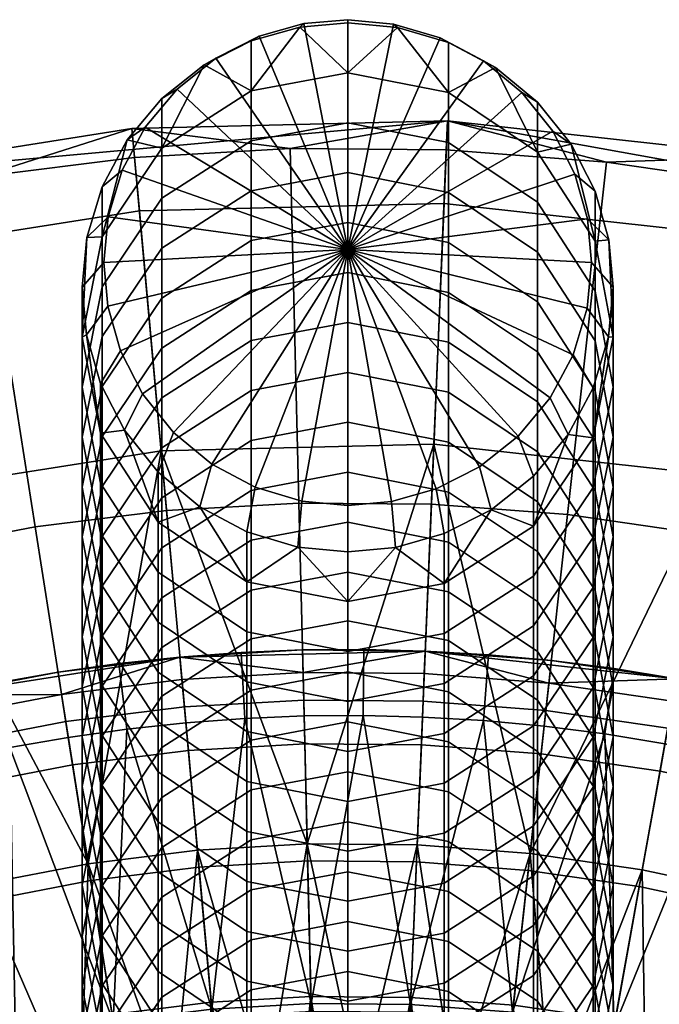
# Model space of a CAD drawing. Header units: millimetres. Extents: x -180 to 180, y -184 to 183.
# Tile 74 of 78: x -25 to 23, y 109 to 183. Entities that reach past the tile are written whole.
import ezdxf

# ---------------------------------------------------------------- set-up
doc = ezdxf.new("R2010")
doc.units = ezdxf.units.MM
doc.layers.add('Model', color=40, linetype='Continuous', true_color=0xffbf00)

msp = doc.modelspace()

# ---------------------------------------------------------------- meshes
at = {"layer": 'Model'}
mesh = msp.add_polyface(dxfattribs=at)
corners = [(-20, 159.274, 1613.058), (-19.675, 159.458, 1659.76), (-20, 163.038, 1659.469), (0, 165.88, 1694.501), (-18.367, 164.903, 1682.456), (-18.068, 161.614, 1682.723), (0, 165.88, 1694.501), (-17.111, 158.249, 1682.996), (-18.632, 155.793, 1660.057), (-18.5, 166.848, 1612.444), (-18.5, 163.083, 1566.034), (-20, 155.51, 1566.648), (-19.644, 166.784, 1659.165), (-18.5, 170.612, 1658.855), (0, 165.88, 1694.501), (-16.99, 171.858, 1681.892), (-18.04, 168.343, 1682.177), (0, 165.88, 1694.501), (-13.994, 165.987, 1519.082), (-13.994, 162.223, 1472.671), (-18.5, 155.555, 1473.212), (-18.5, 159.319, 1519.623), (-13.994, 169.752, 1565.493), (-13.994, 173.516, 1611.903), (-16.61, 174.142, 1658.568), (-13.994, 177.28, 1658.314), (0, 165.88, 1694.501), (-12.851, 177.982, 1681.395), (-15.254, 175.1, 1681.629), (0, 165.88, 1694.501), (-7.269, 162.788, 1425.91), (-7.269, 159.024, 1379.499), (-13.994, 154.695, 1379.85), (-13.994, 158.459, 1426.261), (-7.269, 166.553, 1472.32), (-7.269, 170.317, 1518.731), (-7.269, 174.081, 1565.141), (-7.269, 177.845, 1611.552), (-10.815, 179.807, 1658.109), (-7.269, 181.61, 1657.963), (0, 165.88, 1694.501), (-6.676, 181.958, 1681.073), (-9.932, 180.303, 1681.207), (0, 165.88, 1694.501), (0, 164.152, 1425.799), (0, 160.387, 1379.389), (0, 167.916, 1472.21), (0, 171.68, 1518.62), (0, 175.444, 1565.031), (0, 179.209, 1611.442), (-3.593, 182.649, 1657.879), (0, 182.973, 1657.852), (0, 165.88, 1694.501), (0, 183.21, 1680.971), (-3.299, 182.912, 1680.995), (0, 165.88, 1694.501)]
mesh.append_faces([[corners[k] for k in face] for face in [(0, 1, 2, 2), (3, 4, 5, 5), (6, 5, 7, 7), (5, 1, 8, 7), (4, 2, 1, 5), (9, 10, 11, 0), (12, 0, 2, 2), (9, 12, 13, 13), (0, 12, 9, 9), (14, 15, 16, 16), (17, 16, 4, 4), (16, 12, 2, 4), (15, 13, 12, 16), (18, 19, 20, 21), (22, 18, 21, 10), (23, 22, 10, 9), (24, 9, 13, 13), (23, 24, 25, 25), (9, 24, 23, 23), (26, 27, 28, 28), (29, 28, 15, 15), (28, 24, 13, 15), (27, 25, 24, 28), (30, 31, 32, 33), (34, 30, 33, 19), (35, 34, 19, 18), (36, 35, 18, 22), (37, 36, 22, 23), (38, 23, 25, 25), (37, 38, 39, 39), (23, 38, 37, 37), (40, 41, 42, 42), (43, 42, 27, 27), (42, 38, 25, 27), (41, 39, 38, 42), (44, 45, 31, 30), (46, 44, 30, 34), (47, 46, 34, 35), (48, 47, 35, 36), (49, 48, 36, 37), (50, 37, 39, 39), (49, 50, 51, 51), (37, 50, 49, 49), (52, 53, 54, 54), (55, 54, 41, 41), (54, 50, 39, 41), (53, 51, 50, 54)]])
mesh = msp.add_polyface(dxfattribs=at)
corners = [(7.598, 162.657, 1425.92), (7.598, 158.893, 1379.51), (0, 160.387, 1379.389), (0, 164.152, 1425.799), (7.598, 166.421, 1472.331), (0, 167.916, 1472.21), (7.598, 170.186, 1518.742), (0, 171.68, 1518.62), (7.598, 173.95, 1565.152), (0, 175.444, 1565.031), (7.598, 177.714, 1611.563), (0, 179.209, 1611.442), (3.758, 182.618, 1657.881), (0, 182.973, 1657.852), (7.598, 181.478, 1657.973), (0, 165.88, 1694.501), (6.978, 181.837, 1681.083), (3.451, 182.884, 1680.998), (0, 165.88, 1694.501), (0, 183.21, 1680.971), (14.289, 161.93, 1472.695), (14.289, 158.165, 1426.285), (14.289, 165.694, 1519.106), (14.289, 169.458, 1565.516), (14.289, 173.222, 1611.927), (11.14, 179.595, 1658.126), (14.289, 176.987, 1658.338), (0, 165.88, 1694.501), (13.122, 177.712, 1681.417), (10.23, 180.107, 1681.223), (0, 165.88, 1694.501), (18.632, 158.991, 1519.65), (18.632, 155.226, 1473.239), (18.632, 162.755, 1566.06), (18.632, 166.519, 1612.471), (16.824, 173.818, 1658.595), (18.632, 170.284, 1658.881), (0, 165.88, 1694.501), (17.111, 171.557, 1681.916), (15.45, 174.802, 1681.653), (0, 165.88, 1694.501), (20, 159.274, 1613.058), (20, 155.51, 1566.648), (19.675, 166.619, 1659.179), (20, 163.038, 1659.469), (0, 165.88, 1694.501), (18.367, 164.903, 1682.456), (18.068, 168.191, 1682.189), (0, 165.88, 1694.501), (19.644, 159.292, 1659.773), (0, 165.88, 1694.501), (16.99, 157.948, 1683.02), (18.04, 161.463, 1682.735), (0, 165.88, 1694.501), (18.5, 155.465, 1660.083), (0, 165.88, 1694.501), (15.254, 154.706, 1683.283)]
mesh.append_faces([[corners[k] for k in face] for face in [(0, 1, 2, 3), (4, 0, 3, 5), (6, 4, 5, 7), (8, 6, 7, 9), (10, 8, 9, 11), (12, 11, 13, 13), (10, 12, 14, 14), (11, 12, 10, 10), (15, 16, 17, 17), (18, 17, 19, 19), (17, 12, 13, 19), (16, 14, 12, 17), (20, 21, 0, 4), (22, 20, 4, 6), (23, 22, 6, 8), (24, 23, 8, 10), (25, 10, 14, 14), (24, 25, 26, 26), (10, 25, 24, 24), (27, 28, 29, 29), (30, 29, 16, 16), (29, 25, 14, 16), (28, 26, 25, 29), (31, 32, 20, 22), (33, 31, 22, 23), (34, 33, 23, 24), (35, 24, 26, 26), (34, 35, 36, 36), (24, 35, 34, 34), (37, 38, 39, 39), (40, 39, 28, 28), (39, 35, 26, 28), (38, 36, 35, 39), (41, 42, 33, 34), (43, 34, 36, 36), (41, 43, 44, 44), (34, 43, 41, 41), (45, 46, 47, 47), (48, 47, 38, 38), (47, 43, 36, 38), (46, 44, 43, 47), (49, 41, 44, 44), (50, 51, 52, 52), (53, 52, 46, 46), (52, 49, 44, 46), (51, 54, 49, 52), (55, 56, 51, 51)]])
mesh = msp.add_polyface(dxfattribs=at)
corners = [(-27.716, 171.373, 36.369), (-39.255, 169.159, 36.369), (-39.739, 171.296, 66.971), (-16.254, 175.002, 66.971), (-16.056, 172.82, 36.369), (-4.325, 173.494, 36.369), (7.516, 175.58, 66.971), (7.424, 173.392, 36.369), (-3.675, 146.773, 4.916), (-13.642, 146.2, 4.916), (6.308, 146.686, 4.916), (5.688, 131.842, 0.022), (-3.314, 131.921, 0.022), (-12.301, 131.404, 0.022), (-23.55, 144.971, 4.916), (-33.354, 143.09, 4.916), (-21.234, 130.296, 0.022), (-30.074, 128.6, 0.022), (-39.739, 171.296, 155.81), (7.516, 175.58, 155.81), (-16.254, 175.002, 246.895), (7.516, 175.58, 246.895), (-39.739, 171.296, 246.895), (-34.355, 147.51, 329.178), (-14.051, 150.714, 329.178), (-15.691, 168.802, 289.805), (-38.365, 165.224, 289.805), (6.497, 151.214, 329.178), (7.256, 169.36, 289.805), (-3.05, 121.076, 363.144), (5.235, 121.004, 363.144), (-19.543, 119.581, 363.144), (-11.321, 120.601, 363.144), (-3.364, 133.992, 266.272), (-12.488, 133.468, 266.272), (-12.642, 135.165, 218.561), (5.845, 135.615, 218.561), (5.774, 133.912, 266.272), (-12.642, 135.165, 129.722), (5.845, 135.615, 129.722), (-30.908, 132.283, 218.561), (-30.908, 132.283, 129.722), (-26.38, 133.229, 52.6), (-21.823, 134.026, 52.6), (-21.823, 134.026, 63.618), (-26.38, 133.229, 63.618), (-17.241, 134.671, 52.6), (-12.642, 135.165, 52.6), (-12.642, 135.165, 63.618), (-17.241, 134.671, 63.618), (-12.642, 135.165, 85.653), (-21.823, 134.026, 85.653), (-8.028, 135.507, 52.6), (-3.406, 135.696, 52.6), (-3.406, 135.696, 63.618), (-8.028, 135.507, 63.618), (1.221, 135.732, 52.6), (5.845, 135.615, 52.6), (5.845, 135.615, 63.618), (1.221, 135.732, 63.618), (-3.406, 135.696, 85.653), (5.845, 135.615, 85.653), (-50.373, 166.262, 36.369), (-42.801, 140.628, 4.916), (-38.592, 126.38, 0.022)]
mesh.append_faces([[corners[k] for k in face] for face in [(0, 1, 2, 2), (3, 4, 0, 0), (2, 3, 0, 0), (5, 4, 3, 3), (6, 7, 5, 5), (3, 6, 5, 5), (4, 5, 8, 9), (5, 7, 10, 8), (8, 10, 11, 12), (9, 8, 12, 13), (1, 0, 14, 15), (0, 4, 9, 14), (14, 9, 13, 16), (15, 14, 16, 17), (3, 2, 18, 18), (19, 6, 3, 3), (18, 19, 3, 3), (20, 21, 19, 19), (18, 22, 20, 20), (19, 18, 20, 20), (23, 24, 25, 26), (24, 27, 28, 25), (25, 28, 21, 20), (26, 25, 20, 22), (29, 30, 27, 27), (27, 24, 29, 29), (31, 32, 24, 24), (24, 23, 31, 31), (33, 34, 35, 35), (36, 37, 33, 33), (35, 36, 33, 33), (38, 39, 36, 35), (35, 40, 41, 38), (42, 43, 44, 45), (46, 47, 48, 49), (43, 46, 49, 44), (49, 48, 50, 50), (51, 44, 49, 49), (50, 51, 49, 49), (45, 44, 51, 51), (52, 53, 54, 55), (47, 52, 55, 48), (56, 57, 58, 59), (53, 56, 59, 54), (60, 54, 59, 59), (61, 60, 59, 59), (55, 54, 60, 60), (50, 48, 55, 55), (60, 50, 55, 55), (60, 61, 39, 39), (38, 50, 60, 60), (39, 38, 60, 60), (51, 50, 38, 38), (38, 41, 51, 51), (62, 1, 15, 63), (63, 15, 17, 64)]])
mesh = msp.add_polyface(dxfattribs=at)
corners = [(19.496, 172.475, 36.369), (7.424, 173.392, 36.369), (7.516, 175.58, 66.971), (31.864, 172.894, 66.971), (31.477, 170.739, 36.369), (26.745, 144.431, 4.916), (36.801, 142.267, 4.916), (33.182, 127.858, 0.022), (24.115, 129.809, 0.022), (16.565, 145.907, 4.916), (6.308, 146.686, 4.916), (14.936, 131.14, 0.022), (5.688, 131.842, 0.022), (7.516, 175.58, 155.81), (55.623, 166.927, 155.81), (7.516, 175.58, 246.895), (31.864, 172.894, 246.895), (6.497, 151.214, 329.178), (27.547, 148.893, 329.178), (30.762, 166.767, 289.805), (7.256, 169.36, 289.805), (22.195, 119.133, 363.144), (30.54, 117.337, 363.144), (13.747, 120.357, 363.144), (5.235, 121.004, 363.144), (15.163, 133.199, 266.272), (5.774, 133.912, 266.272), (5.845, 135.615, 218.561), (24.783, 133.526, 218.561), (24.482, 131.849, 266.272), (33.687, 129.867, 266.272), (32.381, 124.667, 285.868), (23.533, 126.571, 285.868), (14.575, 127.869, 285.868), (5.55, 128.555, 285.868), (21.967, 117.868, 304.158), (13.606, 119.079, 304.158), (5.181, 119.719, 304.158), (5.845, 135.615, 129.722), (24.783, 133.526, 129.722), (5.638, 130.643, 42.387), (10.227, 130.373, 42.387), (10.604, 135.335, 52.6), (5.845, 135.615, 52.6), (14.804, 129.947, 42.387), (15.35, 134.893, 52.6), (15.35, 134.893, 63.618), (10.604, 135.335, 63.618), (5.845, 135.615, 63.618), (19.365, 129.365, 42.387), (20.078, 134.29, 52.6), (23.903, 128.628, 42.387), (24.783, 133.526, 52.6), (24.783, 133.526, 63.618), (20.078, 134.29, 63.618), (24.783, 133.526, 85.653), (15.35, 134.893, 85.653), (5.845, 135.615, 85.653), (28.413, 127.738, 42.387), (29.46, 132.602, 52.6), (32.89, 126.694, 42.387), (34.102, 131.52, 52.6), (34.102, 131.52, 63.618), (29.46, 132.602, 63.618), (34.102, 131.52, 85.653), (27.609, 105.668, 40.022), (20.065, 107.292, 40.022), (12.427, 108.399, 40.022), (1.221, 135.732, 63.618)]
mesh.append_faces([[corners[k] for k in face] for face in [(0, 1, 2, 2), (3, 4, 0, 0), (2, 3, 0, 0), (5, 6, 7, 8), (1, 0, 9, 10), (0, 4, 5, 9), (9, 5, 8, 11), (10, 9, 11, 12), (3, 2, 13, 13), (13, 14, 3, 3), (13, 15, 16, 16), (14, 13, 16, 16), (17, 18, 19, 20), (20, 19, 16, 15), (18, 21, 22, 22), (23, 21, 18, 18), (17, 24, 23, 23), (18, 17, 23, 23), (25, 26, 27, 27), (28, 29, 25, 25), (27, 28, 25, 25), (30, 29, 28, 28), (29, 30, 31, 32), (26, 25, 33, 34), (25, 29, 32, 33), (33, 32, 35, 36), (34, 33, 36, 37), (28, 27, 38, 39), (40, 41, 42, 43), (41, 44, 45, 42), (42, 45, 46, 47), (43, 42, 47, 48), (44, 49, 50, 45), (49, 51, 52, 50), (50, 52, 53, 54), (45, 50, 54, 46), (54, 53, 55, 55), (56, 46, 54, 54), (55, 56, 54, 54), (47, 46, 56, 56), (57, 48, 47, 47), (56, 57, 47, 47), (51, 58, 59, 52), (58, 60, 61, 59), (59, 61, 62, 63), (52, 59, 63, 53), (55, 53, 63, 63), (64, 55, 63, 63), (39, 55, 64, 64), (56, 55, 39, 39), (38, 57, 56, 56), (39, 38, 56, 56), (65, 60, 58, 58), (66, 51, 49, 49), (67, 44, 41, 41), (68, 48, 57, 57)]])
mesh = msp.add_polyface(dxfattribs=at)
corners = [(-3.758, 143.459, 1661.057), (0, 139.34, 1614.675), (0, 143.104, 1661.086), (-7.598, 140.834, 1614.554), (-7.598, 144.599, 1660.965), (0, 165.88, 1694.501), (-6.978, 147.969, 1683.829), (-3.451, 146.922, 1683.914), (0, 165.88, 1694.501), (0, 146.596, 1683.941), (-11.14, 146.482, 1660.812), (-14.289, 145.326, 1614.19), (-14.289, 149.09, 1660.6), (0, 165.88, 1694.501), (-13.122, 152.094, 1683.495), (-10.23, 149.699, 1683.689), (0, 165.88, 1694.501), (-18.632, 148.265, 1567.235), (-18.632, 144.5, 1520.825), (-14.289, 137.797, 1521.369), (-14.289, 141.562, 1567.779), (-18.632, 152.029, 1613.646), (-16.824, 152.259, 1660.343), (-18.632, 155.793, 1660.057), (0, 165.88, 1694.501), (-17.111, 158.249, 1682.996), (-15.45, 155.004, 1683.259), (0, 165.88, 1694.501), (-20, 147.981, 1473.827), (-20, 144.217, 1427.416), (-18.632, 136.972, 1428.004), (-18.632, 140.736, 1474.414), (-20, 151.746, 1520.237), (-20, 155.51, 1566.648), (-20, 159.274, 1613.058), (-19.675, 159.458, 1659.76), (-18.5, 148.026, 1380.391), (-18.5, 144.262, 1333.98), (-20, 136.688, 1334.595), (-20, 140.453, 1381.005), (-18.5, 151.79, 1426.802), (-18.5, 155.555, 1473.212), (-18.5, 159.319, 1519.623), (-18.5, 163.083, 1566.034), (-13.994, 147.166, 1287.029), (-13.994, 143.402, 1240.618), (-18.5, 136.733, 1241.159), (-18.5, 140.497, 1287.57), (-13.994, 150.93, 1333.44), (-13.994, 154.695, 1379.85), (-13.994, 158.459, 1426.261), (-13.994, 162.223, 1472.671), (-7.269, 147.731, 1240.267), (-7.269, 143.967, 1193.857), (-13.994, 139.637, 1194.208), (-7.269, 151.495, 1286.678), (-7.269, 155.26, 1333.089), (-7.269, 159.024, 1379.499), (0, 145.33, 1193.746), (0, 141.566, 1147.335), (-7.269, 140.202, 1147.446), (0, 149.094, 1240.157), (0, 152.859, 1286.567), (0, 156.623, 1332.978), (0, 160.387, 1379.389)]
mesh.append_faces([[corners[k] for k in face] for face in [(0, 1, 2, 2), (3, 0, 4, 4), (5, 6, 7, 7), (8, 7, 9, 9), (7, 0, 2, 9), (6, 4, 0, 7), (10, 3, 4, 4), (11, 10, 12, 12), (3, 10, 11, 11), (13, 14, 15, 15), (16, 15, 6, 6), (15, 10, 4, 6), (14, 12, 10, 15), (17, 18, 19, 20), (21, 17, 20, 11), (22, 11, 12, 12), (21, 22, 23, 23), (11, 22, 21, 21), (24, 25, 26, 26), (27, 26, 14, 14), (26, 22, 12, 14), (25, 23, 22, 26), (28, 29, 30, 31), (32, 28, 31, 18), (33, 32, 18, 17), (34, 33, 17, 21), (35, 21, 23, 23), (21, 35, 34, 34), (36, 37, 38, 39), (40, 36, 39, 29), (41, 40, 29, 28), (42, 41, 28, 32), (43, 42, 32, 33), (44, 45, 46, 47), (48, 44, 47, 37), (49, 48, 37, 36), (50, 49, 36, 40), (51, 50, 40, 41), (52, 53, 54, 45), (55, 52, 45, 44), (56, 55, 44, 48), (57, 56, 48, 49), (58, 59, 60, 53), (61, 58, 53, 52), (62, 61, 52, 55), (63, 62, 55, 56), (64, 63, 56, 57)]])
mesh = msp.add_polyface(dxfattribs=at)
corners = [(7.598, 143.835, 1193.867), (7.598, 140.071, 1147.457), (0, 141.566, 1147.335), (0, 145.33, 1193.746), (7.598, 147.6, 1240.278), (0, 149.094, 1240.157), (7.598, 151.364, 1286.688), (0, 152.859, 1286.567), (7.598, 155.128, 1333.099), (0, 156.623, 1332.978), (7.598, 158.893, 1379.51), (0, 160.387, 1379.389), (14.289, 143.108, 1240.642), (14.289, 139.344, 1194.232), (14.289, 146.872, 1287.053), (14.289, 150.637, 1333.463), (14.289, 154.401, 1379.874), (14.289, 158.165, 1426.285), (7.598, 162.657, 1425.92), (18.632, 140.169, 1287.596), (18.632, 136.405, 1241.186), (18.632, 143.934, 1334.007), (18.632, 147.698, 1380.418), (18.632, 151.462, 1426.828), (18.632, 155.226, 1473.239), (14.289, 161.93, 1472.695), (20, 140.453, 1381.005), (20, 136.688, 1334.595), (20, 144.217, 1427.416), (20, 147.981, 1473.827), (20, 151.746, 1520.237), (18.632, 158.991, 1519.65), (20, 155.51, 1566.648), (18.632, 162.755, 1566.06), (18.5, 140.408, 1474.441), (18.5, 136.644, 1428.03), (18.5, 144.172, 1520.851), (18.5, 147.937, 1567.262), (18.5, 151.701, 1613.673), (20, 159.274, 1613.058), (19.644, 159.292, 1659.773), (18.5, 155.465, 1660.083), (13.994, 141.268, 1567.803), (13.994, 137.504, 1521.392), (13.994, 145.032, 1614.214), (16.61, 151.935, 1660.37), (13.994, 148.797, 1660.624), (0, 165.88, 1694.501), (12.851, 151.824, 1683.517), (15.254, 154.706, 1683.283), (16.99, 157.948, 1683.02), (10.815, 146.27, 1660.829), (7.269, 140.703, 1614.565), (7.269, 144.467, 1660.975), (0, 165.88, 1694.501), (6.675, 147.848, 1683.839), (9.932, 149.503, 1683.705), (0, 165.88, 1694.501), (3.593, 143.428, 1661.06), (0, 139.34, 1614.675), (0, 143.104, 1661.086), (0, 165.88, 1694.501), (0, 146.596, 1683.941), (3.299, 146.894, 1683.917), (0, 165.88, 1694.501)]
mesh.append_faces([[corners[k] for k in face] for face in [(0, 1, 2, 3), (4, 0, 3, 5), (6, 4, 5, 7), (8, 6, 7, 9), (10, 8, 9, 11), (12, 13, 0, 4), (14, 12, 4, 6), (15, 14, 6, 8), (16, 15, 8, 10), (17, 16, 10, 18), (19, 20, 12, 14), (21, 19, 14, 15), (22, 21, 15, 16), (23, 22, 16, 17), (24, 23, 17, 25), (26, 27, 21, 22), (28, 26, 22, 23), (29, 28, 23, 24), (30, 29, 24, 31), (32, 30, 31, 33), (34, 35, 28, 29), (36, 34, 29, 30), (37, 36, 30, 32), (38, 37, 32, 39), (38, 40, 41, 41), (39, 40, 38, 38), (42, 43, 36, 37), (44, 42, 37, 38), (45, 38, 41, 41), (44, 45, 46, 46), (38, 45, 44, 44), (47, 48, 49, 49), (49, 45, 41, 50), (48, 46, 45, 49), (51, 44, 46, 46), (52, 51, 53, 53), (44, 51, 52, 52), (54, 55, 56, 56), (57, 56, 48, 48), (56, 51, 46, 48), (55, 53, 51, 56), (58, 52, 53, 53), (59, 58, 60, 60), (61, 62, 63, 63), (64, 63, 55, 55), (63, 58, 53, 55), (62, 60, 58, 63)]])
mesh = msp.add_polyface(dxfattribs=at)
corners = [(-12.301, 131.404, 0.022), (-3.314, 131.921, 0.022), (-2.77, 109.569, 0.022), (-10.282, 109.137, 0.022), (5.688, 131.842, 0.022), (4.754, 109.503, 0.022), (-14.051, 150.714, 329.178), (-11.321, 120.601, 363.144), (-3.05, 121.076, 363.144), (-34.355, 147.51, 329.178), (-27.68, 118.019, 363.144), (-19.543, 119.581, 363.144), (-21.557, 132.342, 266.272), (-30.532, 130.62, 266.272), (-30.908, 132.283, 218.561), (-12.642, 135.165, 218.561), (-12.488, 133.468, 266.272), (-3.364, 133.992, 266.272), (-3.234, 128.632, 285.868), (-12.004, 128.128, 285.868), (5.774, 133.912, 266.272), (5.55, 128.555, 285.868), (5.181, 119.719, 304.158), (-3.019, 119.791, 304.158), (-11.205, 119.321, 304.158), (-20.721, 127.046, 285.868), (-29.348, 125.391, 285.868), (-19.343, 118.311, 304.158), (-27.396, 116.766, 304.158), (-29.81, 127.429, 42.387), (-25.442, 128.342, 42.387), (-26.38, 133.229, 52.6), (-30.908, 132.283, 52.6), (-21.047, 129.111, 42.387), (-21.823, 134.026, 52.6), (-26.38, 133.229, 63.618), (-30.908, 132.283, 63.618), (-16.629, 129.733, 42.387), (-17.241, 134.671, 52.6), (-12.192, 130.209, 42.387), (-12.642, 135.165, 52.6), (-30.908, 132.283, 85.653), (-21.823, 134.026, 85.653), (-7.743, 130.539, 42.387), (-8.028, 135.507, 52.6), (-3.285, 130.721, 42.387), (-3.406, 135.696, 52.6), (1.177, 130.756, 42.387), (1.221, 135.732, 52.6), (5.638, 130.643, 42.387), (5.845, 135.615, 52.6), (-30.908, 132.283, 129.722), (-2.757, 109.048, 40.022), (4.732, 108.983, 40.022), (-10.235, 108.619, 40.022), (-17.668, 107.696, 40.022), (-35.519, 115.977, 363.144), (-53.631, 141.816, 329.178), (-43.21, 113.432, 363.144), (-39.179, 128.367, 266.272), (-48.25, 127.16, 218.561), (-47.663, 125.56, 266.272), (-37.66, 123.225, 285.868), (-45.815, 120.526, 285.868), (-35.155, 114.744, 304.158), (-48.25, 127.16, 129.722), (-42.416, 123.926, 42.387), (-38.252, 125.229, 42.387), (-39.662, 130.001, 52.6), (-43.979, 128.65, 52.6), (-39.662, 130.001, 63.618), (-43.979, 128.65, 63.618), (-34.049, 126.397, 42.387), (-35.303, 131.213, 52.6), (-35.303, 131.213, 63.618), (-39.662, 130.001, 85.653), (-48.25, 127.16, 85.653), (-25.023, 106.285, 40.022)]
mesh.append_faces([[corners[k] for k in face] for face in [(0, 1, 2, 3), (1, 4, 5, 2), (6, 7, 8, 8), (9, 10, 11, 11), (12, 13, 14, 14), (15, 16, 12, 12), (14, 15, 12, 12), (16, 17, 18, 19), (17, 20, 21, 18), (18, 21, 22, 23), (19, 18, 23, 24), (13, 12, 25, 26), (12, 16, 19, 25), (25, 19, 24, 27), (26, 25, 27, 28), (29, 30, 31, 32), (30, 33, 34, 31), (32, 31, 35, 36), (33, 37, 38, 34), (37, 39, 40, 38), (41, 36, 35, 35), (42, 41, 35, 35), (39, 43, 44, 40), (43, 45, 46, 44), (45, 47, 48, 46), (47, 49, 50, 48), (51, 41, 42, 42), (47, 45, 52, 52), (53, 49, 47, 47), (52, 45, 43, 43), (54, 39, 37, 37), (55, 33, 30, 30), (56, 10, 9, 9), (57, 58, 56, 56), (9, 57, 56, 56), (14, 13, 59, 59), (60, 14, 59, 59), (61, 59, 62, 63), (59, 13, 26, 62), (62, 26, 28, 64), (65, 51, 14, 60), (66, 67, 68, 69), (69, 68, 70, 71), (67, 72, 73, 68), (72, 29, 32, 73), (73, 32, 36, 74), (68, 73, 74, 70), (74, 36, 41, 41), (75, 70, 74, 74), (41, 75, 74, 74), (71, 70, 75, 75), (75, 76, 71, 71), (75, 41, 51, 51), (65, 76, 75, 75), (51, 65, 75, 75), (77, 29, 72, 72)]])
mesh = msp.add_polyface(dxfattribs=at)
corners = [(-7.598, 125.777, 1428.912), (-7.598, 122.013, 1382.501), (0, 120.518, 1382.622), (0, 124.282, 1429.033), (-7.598, 129.541, 1475.322), (0, 128.047, 1475.443), (-7.598, 133.306, 1521.733), (0, 131.811, 1521.854), (-7.598, 137.07, 1568.143), (0, 135.575, 1568.265), (-7.598, 140.834, 1614.554), (0, 139.34, 1614.675), (-3.758, 143.459, 1661.057), (-14.289, 126.504, 1382.137), (-14.289, 122.74, 1335.726), (-7.598, 118.248, 1336.09), (-14.289, 130.269, 1428.547), (-14.289, 134.033, 1474.958), (-14.289, 137.797, 1521.369), (-14.289, 141.562, 1567.779), (-14.289, 145.326, 1614.19), (-18.632, 125.679, 1288.772), (-18.632, 121.915, 1242.361), (-14.289, 115.212, 1242.905), (-14.289, 118.976, 1289.315), (-18.632, 129.443, 1335.182), (-18.632, 133.207, 1381.593), (-18.632, 136.972, 1428.004), (-18.632, 140.736, 1474.414), (-18.632, 144.5, 1520.825), (-20, 125.395, 1195.363), (-20, 121.631, 1148.952), (-18.632, 114.386, 1149.54), (-18.632, 118.15, 1195.951), (-20, 129.16, 1241.774), (-20, 132.924, 1288.184), (-20, 136.688, 1334.595), (-20, 140.453, 1381.005), (-20, 144.217, 1427.416), (-18.5, 125.538, 1103.127), (-18.5, 121.676, 1055.517), (-20, 114.103, 1056.131), (-20, 117.964, 1103.741), (-18.5, 129.205, 1148.338), (-18.5, 132.969, 1194.749), (-18.5, 136.733, 1241.159), (-18.5, 140.497, 1287.57), (-18.5, 144.262, 1333.98), (-13.994, 128.344, 1054.976), (-13.994, 124.58, 1008.565), (-18.5, 117.912, 1009.106), (-13.994, 132.206, 1102.586), (-13.994, 135.873, 1147.797), (-13.994, 139.637, 1194.208), (-13.994, 143.402, 1240.618), (-7.269, 125.145, 961.804), (-7.269, 121.381, 915.393), (-13.994, 117.052, 915.744), (-13.994, 120.816, 962.155), (-7.269, 128.91, 1008.214), (-7.269, 132.674, 1054.625), (-7.269, 136.535, 1102.235), (-7.269, 140.202, 1147.446), (-7.269, 143.967, 1193.857), (0, 122.744, 915.282), (0, 118.98, 868.872), (-7.269, 117.617, 868.982), (0, 126.509, 961.693), (0, 130.273, 1008.104), (0, 134.037, 1054.514), (0, 137.899, 1102.124), (0, 141.566, 1147.335)]
mesh.append_faces([[corners[k] for k in face] for face in [(0, 1, 2, 3), (4, 0, 3, 5), (6, 4, 5, 7), (8, 6, 7, 9), (10, 8, 9, 11), (11, 12, 10, 10), (13, 14, 15, 1), (16, 13, 1, 0), (17, 16, 0, 4), (18, 17, 4, 6), (19, 18, 6, 8), (20, 19, 8, 10), (21, 22, 23, 24), (25, 21, 24, 14), (26, 25, 14, 13), (27, 26, 13, 16), (28, 27, 16, 17), (29, 28, 17, 18), (30, 31, 32, 33), (34, 30, 33, 22), (35, 34, 22, 21), (36, 35, 21, 25), (37, 36, 25, 26), (38, 37, 26, 27), (39, 40, 41, 42), (43, 39, 42, 31), (44, 43, 31, 30), (45, 44, 30, 34), (46, 45, 34, 35), (47, 46, 35, 36), (48, 49, 50, 40), (51, 48, 40, 39), (52, 51, 39, 43), (53, 52, 43, 44), (54, 53, 44, 45), (55, 56, 57, 58), (59, 55, 58, 49), (60, 59, 49, 48), (61, 60, 48, 51), (62, 61, 51, 52), (63, 62, 52, 53), (64, 65, 66, 56), (67, 64, 56, 55), (68, 67, 55, 59), (69, 68, 59, 60), (70, 69, 60, 61), (71, 70, 61, 62)]])
mesh = msp.add_polyface(dxfattribs=at)
corners = [(7.598, 121.25, 915.404), (7.598, 117.485, 868.993), (0, 118.98, 868.872), (0, 122.744, 915.282), (7.598, 125.014, 961.814), (0, 126.509, 961.693), (7.598, 128.778, 1008.225), (0, 130.273, 1008.104), (7.598, 132.543, 1054.635), (0, 134.037, 1054.514), (7.598, 136.404, 1102.245), (0, 137.899, 1102.124), (7.598, 140.071, 1147.457), (0, 141.566, 1147.335), (14.289, 120.522, 962.178), (14.289, 116.758, 915.768), (14.289, 124.287, 1008.589), (14.289, 128.051, 1055), (14.289, 131.912, 1102.61), (14.289, 135.579, 1147.821), (14.289, 139.344, 1194.232), (7.598, 143.835, 1193.867), (18.632, 121.348, 1055.543), (18.632, 117.583, 1009.133), (18.632, 125.209, 1103.153), (18.632, 128.876, 1148.365), (18.632, 132.641, 1194.775), (18.632, 136.405, 1241.186), (14.289, 143.108, 1240.642), (20, 117.964, 1103.741), (20, 114.103, 1056.131), (20, 121.631, 1148.952), (20, 125.395, 1195.363), (20, 129.16, 1241.774), (20, 132.924, 1288.184), (18.632, 140.169, 1287.596), (20, 136.688, 1334.595), (18.632, 143.934, 1334.007), (18.5, 117.822, 1195.977), (18.5, 114.058, 1149.567), (18.5, 121.586, 1242.388), (18.5, 125.351, 1288.798), (18.5, 129.115, 1335.209), (18.5, 132.879, 1381.62), (20, 140.453, 1381.005), (18.5, 136.644, 1428.03), (20, 144.217, 1427.416), (13.994, 118.682, 1289.339), (13.994, 114.918, 1242.929), (13.994, 122.446, 1335.75), (13.994, 126.211, 1382.161), (13.994, 129.975, 1428.571), (13.994, 133.739, 1474.982), (18.5, 140.408, 1474.441), (13.994, 137.504, 1521.392), (18.5, 144.172, 1520.851), (7.269, 121.881, 1382.512), (7.269, 118.117, 1336.101), (7.269, 125.646, 1428.922), (7.269, 129.41, 1475.333), (7.269, 133.174, 1521.744), (7.269, 136.939, 1568.154), (13.994, 141.268, 1567.803), (7.269, 140.703, 1614.565), (13.994, 145.032, 1614.214), (0, 124.282, 1429.033), (0, 120.518, 1382.622), (0, 128.047, 1475.443), (0, 131.811, 1521.854), (0, 135.575, 1568.265), (0, 139.34, 1614.675), (3.593, 143.428, 1661.06)]
mesh.append_faces([[corners[k] for k in face] for face in [(0, 1, 2, 3), (4, 0, 3, 5), (6, 4, 5, 7), (8, 6, 7, 9), (10, 8, 9, 11), (12, 10, 11, 13), (14, 15, 0, 4), (16, 14, 4, 6), (17, 16, 6, 8), (18, 17, 8, 10), (19, 18, 10, 12), (20, 19, 12, 21), (22, 23, 16, 17), (24, 22, 17, 18), (25, 24, 18, 19), (26, 25, 19, 20), (27, 26, 20, 28), (29, 30, 22, 24), (31, 29, 24, 25), (32, 31, 25, 26), (33, 32, 26, 27), (34, 33, 27, 35), (36, 34, 35, 37), (38, 39, 31, 32), (40, 38, 32, 33), (41, 40, 33, 34), (42, 41, 34, 36), (43, 42, 36, 44), (45, 43, 44, 46), (47, 48, 40, 41), (49, 47, 41, 42), (50, 49, 42, 43), (51, 50, 43, 45), (52, 51, 45, 53), (54, 52, 53, 55), (56, 57, 49, 50), (58, 56, 50, 51), (59, 58, 51, 52), (60, 59, 52, 54), (61, 60, 54, 62), (63, 61, 62, 64), (65, 66, 56, 58), (67, 65, 58, 59), (68, 67, 59, 60), (69, 68, 60, 61), (70, 69, 61, 63), (63, 71, 70, 70)]])
mesh = msp.add_polyface(dxfattribs=at)
corners = [(-21.234, 130.296, 0.022), (-12.301, 131.404, 0.022), (-10.282, 109.137, 0.022), (-17.749, 108.21, 0.022), (-11.269, 86.547, 0.022), (-14.264, 86.125, 0.022), (-8.263, 86.87, 0.022), (-17.242, 85.605, 0.022), (0.798, 87.24, 0.022), (-2.226, 87.217, 0.022), (-2.77, 109.569, 0.022), (4.754, 109.503, 0.022), (3.821, 87.164, 0.022), (-5.247, 87.093, 0.022), (-18.148, 90.324, 378.956), (-15.013, 90.872, 378.956), (-16.643, 101.206, 376.331), (-20.119, 100.598, 376.331), (-11.861, 91.316, 378.956), (-8.697, 91.656, 378.956), (-9.641, 102.075, 376.331), (-13.15, 101.698, 376.331), (-11.321, 120.601, 363.144), (-19.543, 119.581, 363.144), (-5.523, 91.891, 378.956), (-2.343, 92.021, 378.956), (-2.597, 102.479, 376.331), (-6.123, 102.335, 376.331), (0.84, 92.046, 378.956), (4.021, 91.965, 378.956), (4.458, 102.418, 376.331), (0.931, 102.507, 376.331), (5.235, 121.004, 363.144), (-3.05, 121.076, 363.144), (-19.343, 118.311, 304.158), (-11.205, 119.321, 304.158), (-10.18, 108.018, 319.757), (-17.574, 107.101, 319.757), (-12.176, 93.849, 333.155), (-15.411, 93.393, 333.155), (-8.927, 94.198, 333.155), (-18.629, 92.831, 333.155), (-3.019, 119.791, 304.158), (-2.742, 108.446, 319.757), (5.181, 119.719, 304.158), (4.707, 108.381, 319.757), (0.862, 94.598, 333.155), (-2.405, 94.572, 333.155), (4.128, 94.515, 333.155), (-5.669, 94.439, 333.155), (0.794, 86.839, 338.9), (-2.216, 86.816, 338.9), (3.804, 86.763, 338.9), (-5.227, 86.747, 40.022), (-2.217, 86.87, 40.022), (-2.757, 109.048, 40.022), (-10.235, 108.619, 40.022), (-8.231, 86.524, 40.022), (0.795, 86.893, 40.022), (3.806, 86.817, 40.022), (4.732, 108.983, 40.022), (1.177, 130.756, 42.387), (-7.743, 130.539, 42.387), (-12.192, 130.209, 42.387), (-17.177, 85.264, 40.022), (-14.21, 85.782, 40.022), (-17.668, 107.696, 40.022), (-11.227, 86.203, 40.022), (-16.629, 129.733, 42.387)]
mesh.append_faces([[corners[k] for k in face] for face in [(0, 1, 2, 3), (4, 5, 3, 3), (2, 6, 4, 4), (3, 2, 4, 4), (3, 5, 7, 7), (8, 9, 10, 10), (11, 12, 8, 8), (10, 11, 8, 8), (13, 6, 2, 2), (10, 9, 13, 13), (2, 10, 13, 13), (14, 15, 16, 17), (18, 19, 20, 21), (15, 18, 21, 16), (21, 20, 22, 22), (23, 16, 21, 21), (22, 23, 21, 21), (24, 25, 26, 27), (19, 24, 27, 20), (28, 29, 30, 31), (25, 28, 31, 26), (31, 30, 32, 32), (33, 26, 31, 31), (32, 33, 31, 31), (27, 26, 33, 33), (22, 20, 27, 27), (33, 22, 27, 27), (34, 35, 36, 37), (38, 39, 37, 37), (36, 40, 38, 38), (37, 36, 38, 38), (37, 39, 41, 41), (35, 42, 43, 36), (42, 44, 45, 43), (46, 47, 43, 43), (45, 48, 46, 46), (43, 45, 46, 46), (49, 40, 36, 36), (43, 47, 49, 49), (36, 43, 49, 49), (47, 46, 50, 51), (46, 48, 52, 50), (53, 54, 55, 55), (56, 57, 53, 53), (55, 56, 53, 53), (58, 59, 60, 60), (55, 54, 58, 58), (60, 55, 58, 58), (55, 60, 61, 61), (62, 63, 56, 56), (56, 55, 62, 62), (64, 65, 66, 66), (67, 57, 56, 56), (66, 65, 67, 67), (56, 66, 67, 67), (66, 56, 68, 68)]])
mesh = msp.add_polyface(dxfattribs=at)
corners = [(5.688, 131.842, 0.022), (14.936, 131.14, 0.022), (12.484, 108.916, 0.022), (4.754, 109.503, 0.022), (24.115, 129.809, 0.022), (20.157, 107.804, 0.022), (13.124, 86.298, 0.022), (10.033, 86.692, 0.022), (6.931, 86.981, 0.022), (3.821, 87.164, 0.022), (33.182, 127.858, 0.022), (27.736, 106.173, 0.022), (25.298, 83.677, 0.022), (22.29, 84.487, 0.022), (35.186, 104.029, 0.022), (19.255, 85.195, 0.022), (16.199, 85.798, 0.022), (7.295, 91.773, 378.956), (10.56, 91.469, 378.956), (11.707, 101.867, 376.331), (8.087, 102.204, 376.331), (4.021, 91.965, 378.956), (4.458, 102.418, 376.331), (13.813, 91.054, 378.956), (17.05, 90.528, 378.956), (18.902, 100.825, 376.331), (15.313, 101.407, 376.331), (22.195, 119.133, 363.144), (13.747, 120.357, 363.144), (5.235, 121.004, 363.144), (20.267, 89.893, 378.956), (23.46, 89.148, 378.956), (26.009, 99.295, 376.331), (22.468, 100.12, 376.331), (30.54, 117.337, 363.144), (29.519, 98.35, 376.331), (5.181, 119.719, 304.158), (13.606, 119.079, 304.158), (12.361, 107.799, 319.757), (4.707, 108.381, 319.757), (21.967, 117.868, 304.158), (19.958, 106.698, 319.757), (14.179, 93.58, 333.155), (10.84, 94.006, 333.155), (17.501, 93.04, 333.155), (7.488, 94.318, 333.155), (4.128, 94.515, 333.155), (30.227, 116.09, 304.158), (27.462, 105.083, 319.757), (27.332, 90.748, 333.155), (24.082, 91.624, 333.155), (34.839, 102.961, 319.757), (20.804, 92.388, 333.155), (23.533, 126.571, 285.868), (32.381, 124.667, 285.868), (19.182, 84.856, 40.022), (22.205, 84.151, 40.022), (27.609, 105.668, 40.022), (20.065, 107.292, 40.022), (35.025, 103.534, 40.022), (25.202, 83.344, 40.022), (37.329, 125.498, 42.387), (32.89, 126.694, 42.387), (28.413, 127.738, 42.387), (23.903, 128.628, 42.387), (6.905, 86.635, 40.022), (9.995, 86.347, 40.022), (12.427, 108.399, 40.022), (4.732, 108.983, 40.022), (13.074, 85.954, 40.022), (16.137, 85.457, 40.022), (19.365, 129.365, 42.387), (14.804, 129.947, 42.387), (10.227, 130.373, 42.387), (5.638, 130.643, 42.387)]
mesh.append_faces([[corners[k] for k in face] for face in [(0, 1, 2, 3), (1, 4, 5, 2), (6, 7, 2, 2), (2, 5, 6, 6), (8, 9, 3, 3), (3, 2, 8, 8), (4, 10, 11, 5), (12, 13, 11, 11), (11, 14, 12, 12), (15, 16, 5, 5), (5, 11, 15, 15), (17, 18, 19, 20), (21, 17, 20, 22), (23, 24, 25, 26), (18, 23, 26, 19), (26, 25, 27, 27), (28, 19, 26, 26), (27, 28, 26, 26), (20, 19, 28, 28), (29, 22, 20, 20), (28, 29, 20, 20), (30, 31, 32, 33), (24, 30, 33, 25), (34, 32, 35, 35), (33, 32, 34, 34), (27, 25, 33, 33), (34, 27, 33, 33), (36, 37, 38, 39), (37, 40, 41, 38), (42, 43, 38, 38), (41, 44, 42, 42), (38, 41, 42, 42), (45, 46, 39, 39), (38, 43, 45, 45), (39, 38, 45, 45), (40, 47, 48, 41), (49, 50, 48, 48), (48, 51, 49, 49), (52, 44, 41, 41), (48, 50, 52, 52), (41, 48, 52, 52), (53, 54, 47, 40), (55, 56, 57, 57), (57, 58, 55, 55), (59, 57, 60, 60), (61, 62, 57, 57), (63, 64, 58, 58), (58, 57, 63, 63), (65, 66, 67, 67), (67, 68, 65, 65), (69, 70, 58, 58), (58, 67, 69, 69), (71, 72, 67, 67), (67, 58, 71, 71), (73, 74, 68, 68), (68, 67, 73, 73)]])
mesh = msp.add_polyface(dxfattribs=at)
corners = [(-30.074, 128.6, 0.022), (-21.234, 130.296, 0.022), (-17.749, 108.21, 0.022), (-25.138, 106.793, 0.022), (-17.242, 85.605, 0.022), (-20.202, 84.986, 0.022), (-21.263, 89.673, 378.956), (-18.148, 90.324, 378.956), (-20.119, 100.598, 376.331), (-23.573, 99.876, 376.331), (-16.643, 101.206, 376.331), (-19.543, 119.581, 363.144), (-27.68, 118.019, 363.144), (-27.396, 116.766, 304.158), (-19.343, 118.311, 304.158), (-17.574, 107.101, 319.757), (-24.89, 105.697, 319.757), (-18.629, 92.831, 333.155), (-21.827, 92.162, 333.155), (-17.668, 107.696, 40.022), (-25.023, 106.285, 40.022), (-17.177, 85.264, 40.022), (-16.629, 129.733, 42.387), (-21.047, 129.111, 42.387), (-25.442, 128.342, 42.387), (-29.81, 127.429, 42.387), (-46.064, 99.869, 0.022), (-39.243, 102.626, 0.022), (-34.296, 80.574, 0.022), (-46.949, 123.615, 0.022), (-38.592, 126.38, 0.022), (-32.258, 104.937, 0.022), (-23.075, 84.286, 0.022), (-25.924, 83.495, 0.022), (-28.746, 82.611, 0.022), (-31.537, 81.637, 0.022), (-40.018, 94.728, 376.331), (-36.799, 95.969, 376.331), (-43.21, 113.432, 363.144), (-50.721, 110.395, 363.144), (-43.195, 93.384, 376.331), (-30.255, 87.174, 378.956), (-27.285, 88.103, 378.956), (-30.249, 98.137, 376.331), (-33.542, 97.106, 376.331), (-33.193, 86.148, 378.956), (-24.287, 88.937, 378.956), (-26.925, 99.061, 376.331), (-35.519, 115.977, 363.144), (-37.054, 87.395, 333.155), (-39.996, 86.15, 333.155), (-45.61, 98.841, 319.757), (-38.856, 101.572, 319.757), (-34.073, 88.544, 333.155), (-42.767, 112.225, 304.158), (-35.155, 114.744, 304.158), (-31.94, 103.86, 319.757), (-24.93, 91.407, 333.155), (-28.008, 90.551, 333.155), (-31.057, 89.597, 333.155), (-45.815, 120.526, 285.868), (-37.66, 123.225, 285.868), (-28.637, 82.282, 40.022), (-25.826, 83.162, 40.022), (-32.111, 104.438, 40.022), (-39.064, 102.138, 40.022), (-22.988, 83.951, 40.022), (-20.126, 84.647, 40.022), (-34.049, 126.397, 42.387), (-38.252, 125.229, 42.387), (-42.416, 123.926, 42.387), (-46.535, 122.489, 42.387), (-34.166, 80.252, 40.022), (-31.418, 81.312, 40.022)]
mesh.append_faces([[corners[k] for k in face] for face in [(0, 1, 2, 3), (4, 5, 3, 3), (3, 2, 4, 4), (6, 7, 8, 9), (8, 10, 11, 11), (12, 9, 8, 8), (11, 12, 8, 8), (13, 14, 15, 16), (17, 18, 16, 16), (16, 15, 17, 17), (19, 20, 21, 21), (22, 23, 19, 19), (24, 25, 20, 20), (20, 19, 24, 24), (26, 27, 28, 28), (29, 30, 31, 27), (30, 0, 3, 31), (32, 33, 31, 31), (31, 3, 32, 32), (34, 35, 27, 27), (27, 31, 34, 34), (36, 37, 38, 38), (39, 40, 36, 36), (38, 39, 36, 36), (41, 42, 43, 44), (45, 41, 44, 37), (46, 6, 9, 47), (42, 46, 47, 43), (47, 9, 12, 12), (48, 43, 47, 47), (12, 48, 47, 47), (44, 43, 48, 48), (38, 37, 44, 44), (48, 38, 44, 44), (49, 50, 51, 51), (52, 53, 49, 49), (51, 52, 49, 49), (54, 55, 56, 52), (55, 13, 16, 56), (57, 58, 56, 56), (16, 18, 57, 57), (56, 16, 57, 57), (59, 53, 52, 52), (56, 58, 59, 59), (52, 56, 59, 59), (60, 61, 55, 54), (62, 63, 64, 64), (64, 65, 62, 62), (66, 67, 20, 20), (20, 64, 66, 66), (68, 69, 64, 64), (64, 20, 68, 68), (70, 71, 65, 65), (64, 69, 70, 70), (65, 64, 70, 70), (72, 73, 65, 65)]])
mesh = msp.add_polyface(dxfattribs=at)
corners = [(-7.598, 103.191, 1150.448), (-7.598, 99.524, 1105.237), (0, 98.03, 1105.358), (0, 101.697, 1150.569), (-7.598, 106.956, 1196.859), (0, 105.461, 1196.98), (-7.598, 110.72, 1243.269), (0, 109.225, 1243.39), (-7.598, 114.484, 1289.68), (0, 112.99, 1289.801), (-7.598, 118.248, 1336.09), (0, 116.754, 1336.212), (-7.598, 122.013, 1382.501), (0, 120.518, 1382.622), (-14.289, 104.016, 1104.872), (-14.289, 100.154, 1057.262), (-7.598, 95.663, 1057.627), (-14.289, 107.683, 1150.084), (-14.289, 111.447, 1196.494), (-14.289, 115.212, 1242.905), (-14.289, 118.976, 1289.315), (-14.289, 122.74, 1335.726), (-18.632, 103.093, 1010.308), (-18.632, 99.329, 963.897), (-14.289, 92.626, 964.441), (-14.289, 96.39, 1010.852), (-18.632, 106.857, 1056.719), (-18.632, 110.719, 1104.329), (-18.632, 114.386, 1149.54), (-18.632, 118.15, 1195.951), (-18.632, 121.915, 1242.361), (-20, 102.81, 916.899), (-20, 99.045, 870.489), (-18.632, 91.8, 871.076), (-18.632, 95.564, 917.487), (-20, 106.574, 963.31), (-20, 110.338, 1009.72), (-20, 114.103, 1056.131), (-20, 117.964, 1103.741), (-20, 121.631, 1148.952), (-18.5, 102.854, 823.464), (-18.5, 99.09, 777.053), (-20, 91.517, 777.667), (-20, 95.281, 824.078), (-18.5, 106.619, 869.874), (-18.5, 110.383, 916.285), (-18.5, 114.147, 962.696), (-18.5, 117.912, 1009.106), (-18.5, 121.676, 1055.517), (-13.994, 105.759, 776.512), (-13.994, 101.994, 730.102), (-18.5, 95.326, 730.642), (-13.994, 109.523, 822.923), (-13.994, 113.287, 869.333), (-13.994, 117.052, 915.744), (-13.994, 120.816, 962.155), (-13.994, 124.58, 1008.565), (-7.269, 102.559, 683.34), (-7.269, 98.795, 636.929), (-13.994, 94.466, 637.28), (-13.994, 98.23, 683.691), (-7.269, 106.324, 729.75), (-7.269, 110.088, 776.161), (-7.269, 113.852, 822.572), (-7.269, 117.617, 868.982), (-7.269, 121.381, 915.393), (0, 103.923, 683.229), (0, 100.158, 636.819), (0, 107.687, 729.64), (0, 111.451, 776.05), (0, 115.216, 822.461), (0, 118.98, 868.872)]
mesh.append_faces([[corners[k] for k in face] for face in [(0, 1, 2, 3), (4, 0, 3, 5), (6, 4, 5, 7), (8, 6, 7, 9), (10, 8, 9, 11), (12, 10, 11, 13), (14, 15, 16, 1), (17, 14, 1, 0), (18, 17, 0, 4), (19, 18, 4, 6), (20, 19, 6, 8), (21, 20, 8, 10), (22, 23, 24, 25), (26, 22, 25, 15), (27, 26, 15, 14), (28, 27, 14, 17), (29, 28, 17, 18), (30, 29, 18, 19), (31, 32, 33, 34), (35, 31, 34, 23), (36, 35, 23, 22), (37, 36, 22, 26), (38, 37, 26, 27), (39, 38, 27, 28), (40, 41, 42, 43), (44, 40, 43, 32), (45, 44, 32, 31), (46, 45, 31, 35), (47, 46, 35, 36), (48, 47, 36, 37), (49, 50, 51, 41), (52, 49, 41, 40), (53, 52, 40, 44), (54, 53, 44, 45), (55, 54, 45, 46), (56, 55, 46, 47), (57, 58, 59, 60), (61, 57, 60, 50), (62, 61, 50, 49), (63, 62, 49, 52), (64, 63, 52, 53), (65, 64, 53, 54), (66, 67, 58, 57), (68, 66, 57, 61), (69, 68, 61, 62), (70, 69, 62, 63), (71, 70, 63, 64)]])
mesh = msp.add_polyface(dxfattribs=at)
corners = [(7.598, 98.664, 636.94), (7.598, 94.9, 590.529), (0, 96.394, 590.408), (0, 100.158, 636.819), (7.598, 102.428, 683.35), (0, 103.923, 683.229), (7.598, 106.192, 729.761), (0, 107.687, 729.64), (7.598, 109.957, 776.172), (0, 111.451, 776.05), (7.598, 113.721, 822.582), (0, 115.216, 822.461), (7.598, 117.485, 868.993), (0, 118.98, 868.872), (14.289, 97.936, 683.715), (14.289, 94.172, 637.304), (14.289, 101.701, 730.125), (14.289, 105.465, 776.536), (14.289, 109.229, 822.947), (14.289, 112.994, 869.357), (14.289, 116.758, 915.768), (7.598, 121.25, 915.404), (18.632, 98.762, 777.08), (18.632, 94.998, 730.669), (18.632, 102.526, 823.49), (18.632, 106.291, 869.901), (18.632, 110.055, 916.312), (18.632, 113.819, 962.722), (14.289, 120.522, 962.178), (18.632, 117.583, 1009.133), (14.289, 124.287, 1008.589), (20, 99.045, 870.489), (20, 95.281, 824.078), (20, 102.81, 916.899), (20, 106.574, 963.31), (20, 110.338, 1009.72), (20, 114.103, 1056.131), (18.632, 121.348, 1055.543), (18.5, 99.001, 963.924), (18.5, 95.236, 917.513), (18.5, 102.765, 1010.335), (18.5, 106.529, 1056.745), (18.5, 110.391, 1104.355), (20, 117.964, 1103.741), (18.5, 114.058, 1149.567), (20, 121.631, 1148.952), (13.994, 96.096, 1010.876), (13.994, 92.332, 964.465), (13.994, 99.861, 1057.286), (13.994, 103.722, 1104.896), (13.994, 107.389, 1150.107), (13.994, 111.154, 1196.518), (18.5, 117.822, 1195.977), (13.994, 114.918, 1242.929), (18.5, 121.586, 1242.388), (7.269, 99.393, 1105.247), (7.269, 95.531, 1057.637), (7.269, 103.06, 1150.459), (7.269, 106.824, 1196.869), (7.269, 110.589, 1243.28), (7.269, 114.353, 1289.69), (13.994, 118.682, 1289.339), (7.269, 118.117, 1336.101), (13.994, 122.446, 1335.75), (0, 101.697, 1150.569), (0, 98.03, 1105.358), (0, 105.461, 1196.98), (0, 109.225, 1243.39), (0, 112.99, 1289.801), (0, 116.754, 1336.212), (0, 120.518, 1382.622), (7.269, 121.881, 1382.512), (0, 100.158, 636.819), (0, 96.394, 590.408), (-7.269, 95.031, 590.519), (-7.269, 98.795, 636.929)]
mesh.append_faces([[corners[k] for k in face] for face in [(0, 1, 2, 3), (4, 0, 3, 5), (6, 4, 5, 7), (8, 6, 7, 9), (10, 8, 9, 11), (12, 10, 11, 13), (14, 15, 0, 4), (16, 14, 4, 6), (17, 16, 6, 8), (18, 17, 8, 10), (19, 18, 10, 12), (20, 19, 12, 21), (22, 23, 16, 17), (24, 22, 17, 18), (25, 24, 18, 19), (26, 25, 19, 20), (27, 26, 20, 28), (29, 27, 28, 30), (31, 32, 24, 25), (33, 31, 25, 26), (34, 33, 26, 27), (35, 34, 27, 29), (36, 35, 29, 37), (38, 39, 33, 34), (40, 38, 34, 35), (41, 40, 35, 36), (42, 41, 36, 43), (44, 42, 43, 45), (46, 47, 38, 40), (48, 46, 40, 41), (49, 48, 41, 42), (50, 49, 42, 44), (51, 50, 44, 52), (53, 51, 52, 54), (55, 56, 48, 49), (57, 55, 49, 50), (58, 57, 50, 51), (59, 58, 51, 53), (60, 59, 53, 61), (62, 60, 61, 63), (64, 65, 55, 57), (66, 64, 57, 58), (67, 66, 58, 59), (68, 67, 59, 60), (69, 68, 60, 62), (70, 69, 62, 71), (72, 73, 74, 75)]])

doc.saveas('drawing.dxf')
